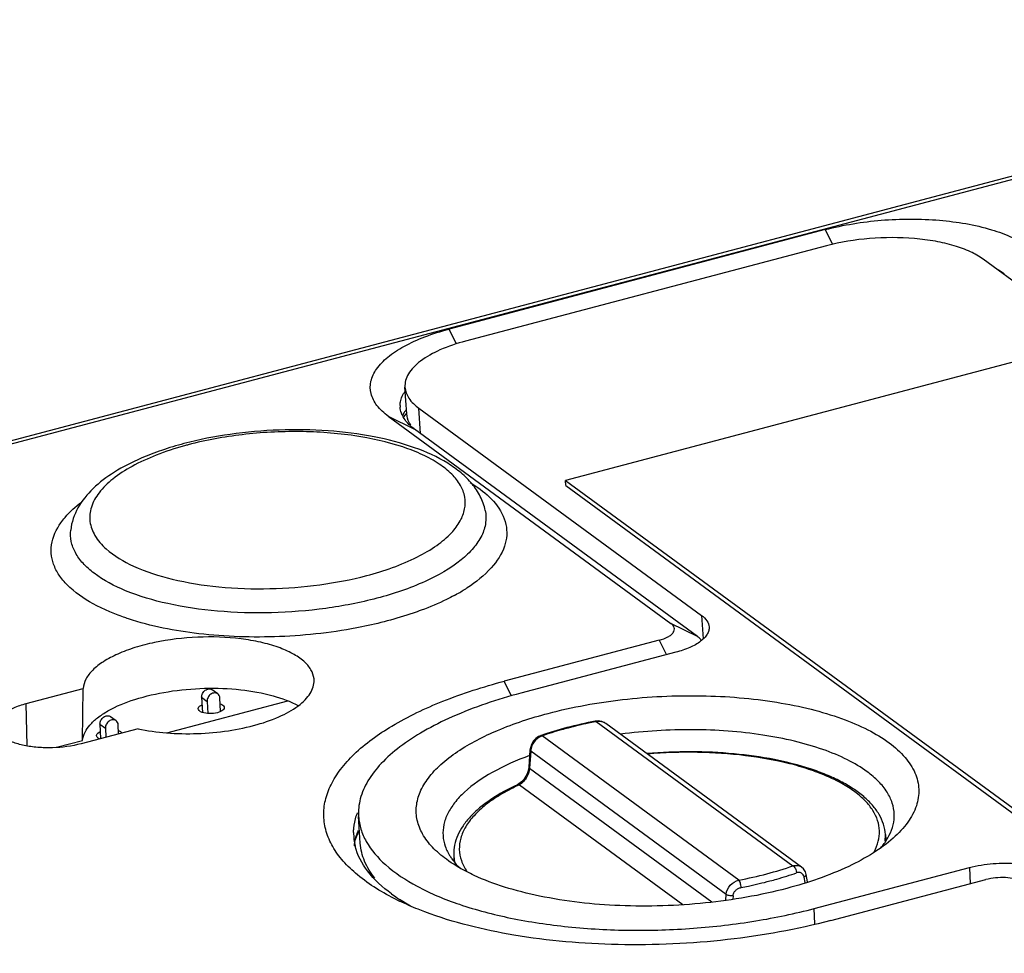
# Model space of a CAD drawing. Header units: inches. Extents: x 0 to 17, y 0 to 11.
# Tile 9 of 23: x 9.921 to 10.592, y 3.756 to 4.391. Entities that reach past the tile are written whole.
import ezdxf

# ---------------------------------------------------------------- set-up
doc = ezdxf.new("R2010")
doc.units = ezdxf.units.IN
doc.header["$LTSCALE"] = 0.935
doc.header["$MEASUREMENT"] = 0
doc.layers.get('0').update_dxf_attribs({"linetype": 'CONTINUOUS'})
doc.layers.add('1', color=7, linetype='CONTINUOUS')

msp = doc.modelspace()

# ---------------------------------------------------------------- linework, layer by layer
at = {"color": 7, "linetype": 'Continuous'}
for p, q in [((10.47055, 4.23752), (10.22483, 4.17258)), ((11.20313, 3.76954), (10.57715, 4.22842)), ((10.63909, 4.1692), (10.29297, 4.07773)), ((10.18478, 4.12301), (10.18357, 4.14119)), ((10.1941, 4.10968), (10.19298, 4.12689)), ((10.19298, 4.12689), (10.38545, 3.9858)), ((10.29314, 4.07416), (10.29297, 4.07773)), ((10.29297, 4.07773), (10.76013, 3.73529)), ((10.29314, 4.07416), (10.76029, 3.73171)), ((10.38545, 3.9858), (10.38648, 3.96992)), ((10.36793, 3.96067), (10.26234, 3.93277)), ((10.04513, 3.93001), (10.04561, 3.91977)), ((10.04513, 3.93001), (10.04887, 3.92727)), ((10.0561, 3.93238), (10.05236, 3.93512)), ((10.05796, 3.92036), (10.05752, 3.92956)), ((10.04887, 3.92727), (10.04926, 3.919)), ((9.98688, 3.91409), (9.98314, 3.91683)), ((10.05804, 3.92032), (10.05587, 3.91955)), ((9.97591, 3.91172), (9.97637, 3.90192)), ((9.97591, 3.91172), (9.97964, 3.90898)), ((9.97964, 3.90898), (9.97993, 3.90286)), ((9.98859, 3.90515), (9.9883, 3.91126)), ((10.31315, 3.91374), (10.31372, 3.91345)), ((10.31372, 3.91345), (10.31322, 3.91335)), ((10.31372, 3.91345), (10.44768, 3.81524)), ((10.45361, 3.81447), (10.32022, 3.91225)), ((10.41091, 3.80553), (10.27695, 3.90373)), ((10.26869, 3.89412), (10.26782, 3.88239)), ((10.26917, 3.89339), (10.2683, 3.88167)), ((10.40228, 3.79582), (10.26917, 3.89339)), ((10.2683, 3.88167), (10.3924, 3.79069)), ((10.26163, 3.87051), (10.37286, 3.78898)), ((10.15317, 3.83063), (10.15196, 3.84881)), ((10.51059, 3.83215), (10.51068, 3.83661)), ((10.51068, 3.83661), (10.51093, 3.83284)), ((10.21678, 3.82267), (10.2169, 3.81832)), ((10.45361, 3.81447), (10.45367, 3.81443)), ((10.45757, 3.80433), (10.45666, 3.80938)), ((10.46228, 3.7862), (10.56787, 3.81411)), ((10.56787, 3.81411), (10.5683, 3.80304)), ((10.45595, 3.80382), (10.45527, 3.80757)), ((10.40195, 3.79195), (10.40228, 3.79582)), ((10.40692, 3.7948), (10.40672, 3.79258)), ((10.46269, 3.77567), (10.46228, 3.7862))]:
    msp.add_line(p, q, dxfattribs=at)
for points in [[(10.31991, 3.91243), (10.31759, 3.91351), (10.315, 3.9139), (10.31315, 3.91374)], [(10.27582, 3.90387), (10.2745, 3.90328), (10.27259, 3.90192), (10.27096, 3.90011), (10.2697, 3.89796), (10.26892, 3.89563), (10.26869, 3.89412)], [(10.26782, 3.88239), (10.26762, 3.88094), (10.26695, 3.8786), (10.26585, 3.87627), (10.26443, 3.87414), (10.26282, 3.87237), (10.26119, 3.87108), (10.26015, 3.87051)], [(10.45666, 3.80938), (10.45618, 3.81107), (10.45497, 3.81314), (10.45365, 3.8144)]]:
    msp.add_lwpolyline(points, dxfattribs=at)
for centre, radius, start, end in [((10.31594, 3.90627), 0.00732, 54.35188, 58.17756), ((10.27955, 3.89549), 0.00864, 107.51046, 113.90298), ((10.27978, 3.89258), 0.01064, 172.26129, 175.61455), ((10.32714, 3.72895), 0.15598, 114.83328, 115.33894), ((10.45009, 3.80964), 0.00595, 53.93821, 58.64496)]:
    msp.add_arc(centre, radius, start, end, dxfattribs=at)
for points, knots in [([(10.57715, 4.22842), (10.57447, 4.23038), (10.56811, 4.23392), (10.55716, 4.23789), (10.54437, 4.24085), (10.52511, 4.24331), (10.5001, 4.24323), (10.48014, 4.24005), (10.47055, 4.23752)], [0, 0, 0, 0, 0.090923, 0.197646, 0.318241, 0.44962, 0.728516, 1, 1, 1, 1]), ([(10.22483, 4.17258), (10.21889, 4.17101), (10.20817, 4.16744), (10.19628, 4.161), (10.18939, 4.15501), (10.18588, 4.15056), (10.18381, 4.14592), (10.18347, 4.14271), (10.18357, 4.1412)], [0, 0, 0, 0, 0.334201, 0.611872, 0.727496, 0.82839, 0.917484, 1, 1, 1, 1]), ([(10.18357, 4.1412), (10.18366, 4.13991), (10.18422, 4.13727), (10.18694, 4.13201), (10.1904, 4.12879), (10.19298, 4.12689)], [0, 0, 0, 0, 0.2195, 0.453374, 1, 1, 1, 1]), ([(10.1876, 4.1153), (10.18719, 4.1159), (10.18576, 4.11826), (10.18492, 4.121), (10.18478, 4.12301)], [0, 0, 0, 0, 0.265637, 1, 1, 1, 1]), ([(10.38545, 3.9858), (10.38687, 3.98476), (10.38929, 3.98254), (10.39053, 3.97939), (10.39063, 3.97794)], [0, 0, 0, 0, 0.548624, 1, 1, 1, 1]), ([(10.39063, 3.97794), (10.39068, 3.97711), (10.3905, 3.97534), (10.38936, 3.97279), (10.38743, 3.97034), (10.38364, 3.96704), (10.3771, 3.9635), (10.3712, 3.96154), (10.36793, 3.96067)], [0, 0, 0, 0, 0.082506, 0.17159, 0.272486, 0.388079, 0.665771, 1, 1, 1, 1]), ([(10.04513, 3.93001), (10.04509, 3.93092), (10.04556, 3.93283), (10.04713, 3.93466), (10.04877, 3.93554), (10.05006, 3.93582), (10.05131, 3.93571), (10.05205, 3.93535), (10.05236, 3.93512)], [0, 0, 0, 0, 0.257271, 0.524559, 0.653557, 0.775356, 0.889954, 1, 1, 1, 1]), ([(10.0561, 3.93238), (10.05579, 3.93261), (10.05505, 3.93297), (10.0538, 3.93309), (10.05251, 3.9328), (10.05087, 3.93192), (10.0493, 3.93009), (10.04882, 3.92818), (10.04887, 3.92727)], [0, 0, 0, 0, 0.110038, 0.224632, 0.346428, 0.475421, 0.742717, 1, 1, 1, 1]), ([(10.05752, 3.92956), (10.05749, 3.93011), (10.05724, 3.9312), (10.05652, 3.93207), (10.0561, 3.93238)], [0, 0, 0, 0, 0.516525, 1, 1, 1, 1]), ([(10.26234, 3.93277), (10.24644, 3.92857), (10.22383, 3.92107), (10.19679, 3.90762), (10.18047, 3.89706), (10.16751, 3.88576), (10.15813, 3.87385), (10.15259, 3.86144), (10.15169, 3.85286), (10.15196, 3.84881)], [0, 0, 0, 0, 0.334043, 0.480771, 0.612072, 0.727626, 0.828471, 0.917521, 1, 1, 1, 1]), ([(10.28103, 3.91907), (10.29764, 3.92346), (10.33233, 3.92969), (10.38468, 3.93222), (10.42774, 3.92875), (10.4595, 3.92236), (10.4803, 3.91617), (10.49823, 3.90862), (10.51292, 3.89985), (10.52404, 3.89001), (10.53129, 3.87917), (10.53416, 3.86744), (10.53226, 3.85551), (10.52594, 3.84404), (10.51962, 3.83738), (10.51597, 3.83412)], [0, 0, 0, 0, 0.163027, 0.333051, 0.496295, 0.571363, 0.640195, 0.701792, 0.755615, 0.801817, 0.841595, 0.877572, 0.913615, 0.953566, 1, 1, 1, 1]), ([(10.04282, 3.92222), (10.0428, 3.92246), (10.04295, 3.92317), (10.04384, 3.92416), (10.04475, 3.92469), (10.04529, 3.92494)], [0, 0, 0, 0, 0.191506, 0.539424, 1, 1, 1, 1]), ([(10.04553, 3.91973), (10.04515, 3.91987), (10.04402, 3.92034), (10.04285, 3.92137), (10.04282, 3.92222)], [0, 0, 0, 0, 0.327848, 1, 1, 1, 1]), ([(10.05779, 3.92553), (10.05818, 3.92539), (10.0593, 3.92493), (10.06047, 3.92389), (10.06051, 3.92305)], [0, 0, 0, 0, 0.327848, 1, 1, 1, 1]), ([(10.06051, 3.92305), (10.06052, 3.9228), (10.06037, 3.9221), (10.05948, 3.9211), (10.05858, 3.92058), (10.05804, 3.92032)], [0, 0, 0, 0, 0.191506, 0.539424, 1, 1, 1, 1]), ([(9.97591, 3.91172), (9.97586, 3.91263), (9.97634, 3.91453), (9.97791, 3.91636), (9.97955, 3.91724), (9.98084, 3.91753), (9.98209, 3.91741), (9.98283, 3.91706), (9.98314, 3.91683)], [0, 0, 0, 0, 0.257271, 0.524559, 0.653557, 0.775356, 0.889954, 1, 1, 1, 1]), ([(10.05587, 3.91955), (10.05412, 3.91909), (10.05062, 3.91873), (10.0471, 3.91916), (10.04553, 3.91973)], [0, 0, 0, 0, 0.520637, 1, 1, 1, 1]), ([(10.21934, 3.89307), (10.22789, 3.89882), (10.248, 3.90902), (10.26935, 3.91598), (10.28103, 3.91907)], [0, 0, 0, 0, 0.460345, 1, 1, 1, 1]), ([(9.98688, 3.91409), (9.98656, 3.91432), (9.98582, 3.91467), (9.98458, 3.91479), (9.98329, 3.9145), (9.98165, 3.91362), (9.98007, 3.91179), (9.9796, 3.90989), (9.97964, 3.90898)], [0, 0, 0, 0, 0.110038, 0.224632, 0.346428, 0.475421, 0.742717, 1, 1, 1, 1]), ([(9.9883, 3.91126), (9.98827, 3.91182), (9.98802, 3.91291), (9.9873, 3.91378), (9.98688, 3.91409)], [0, 0, 0, 0, 0.516525, 1, 1, 1, 1]), ([(10.31315, 3.91374), (10.30664, 3.9125), (10.29406, 3.90968), (10.28172, 3.90594), (10.27582, 3.90387)], [0, 0, 0, 0, 0.514475, 1, 1, 1, 1]), ([(10.2946, 3.90912), (10.29308, 3.90872), (10.28714, 3.90709), (10.28127, 3.90524), (10.27695, 3.90373)], [0, 0, 0, 0, 0.256449, 1, 1, 1, 1]), ([(10.31322, 3.91335), (10.31163, 3.91305), (10.30539, 3.91179), (10.29919, 3.91034), (10.2946, 3.90912)], [0, 0, 0, 0, 0.254496, 1, 1, 1, 1]), ([(10.3198, 3.9125), (10.31894, 3.91303), (10.31692, 3.91377), (10.31477, 3.91368), (10.31372, 3.91345)], [0, 0, 0, 0, 0.482422, 1, 1, 1, 1]), ([(9.97359, 3.90392), (9.97358, 3.90417), (9.97373, 3.90487), (9.97462, 3.90587), (9.97553, 3.90639), (9.97606, 3.90665)], [0, 0, 0, 0, 0.191506, 0.539424, 1, 1, 1, 1]), ([(9.97564, 3.90171), (9.97534, 3.90185), (9.97445, 3.90231), (9.97362, 3.90322), (9.97359, 3.90392)], [0, 0, 0, 0, 0.317493, 1, 1, 1, 1]), ([(9.98857, 3.90724), (9.98883, 3.90715), (9.98968, 3.90679), (9.99051, 3.90627), (9.9909, 3.90575)], [0, 0, 0, 0, 0.29553, 1, 1, 1, 1]), ([(10.27605, 3.90339), (10.27426, 3.9026), (10.27113, 3.89984), (10.26951, 3.89602), (10.26923, 3.89401)], [0, 0, 0, 0, 0.490761, 1, 1, 1, 1]), ([(10.27695, 3.90373), (10.27677, 3.90382), (10.2764, 3.90396), (10.27599, 3.90393), (10.27581, 3.90387)], [0, 0, 0, 0, 0.516879, 1, 1, 1, 1]), ([(10.49826, 3.87934), (10.49403, 3.88244), (10.48427, 3.88817), (10.4676, 3.89502), (10.44828, 3.90057), (10.41884, 3.90621), (10.37912, 3.909), (10.34672, 3.90704), (10.33041, 3.90492)], [0, 0, 0, 0, 0.090956, 0.195247, 0.311852, 0.438962, 0.714664, 1, 1, 1, 1]), ([(10.21176, 3.8197), (10.20835, 3.8222), (10.20227, 3.82738), (10.19533, 3.8364), (10.19143, 3.84604), (10.19085, 3.85606), (10.19361, 3.86604), (10.19947, 3.8757), (10.20821, 3.88494), (10.21537, 3.8904), (10.21934, 3.89307)], [0, 0, 0, 0, 0.138904, 0.260764, 0.370406, 0.475355, 0.584442, 0.705337, 0.843046, 1, 1, 1, 1]), ([(10.26837, 3.89034), (10.25963, 3.88714), (10.24397, 3.88029), (10.22696, 3.86882), (10.21736, 3.85867), (10.21251, 3.8512), (10.20973, 3.84353), (10.20932, 3.83831), (10.20949, 3.83581)], [0, 0, 0, 0, 0.327861, 0.600186, 0.715483, 0.818365, 0.911727, 1, 1, 1, 1]), ([(10.26917, 3.89339), (10.26909, 3.89345), (10.26887, 3.89363), (10.26868, 3.89392), (10.2687, 3.89412)], [0, 0, 0, 0, 0.314315, 1, 1, 1, 1]), ([(10.51068, 3.83661), (10.51052, 3.83896), (10.50961, 3.84371), (10.50654, 3.85046), (10.50193, 3.8568), (10.4959, 3.86268), (10.48856, 3.8681), (10.47996, 3.87306), (10.47021, 3.87753), (10.4553, 3.88297), (10.43435, 3.88822), (10.4071, 3.89202), (10.37807, 3.89335), (10.3583, 3.89256), (10.34835, 3.89173)], [0, 0, 0, 0, 0.038364, 0.077975, 0.12001, 0.165368, 0.214732, 0.268485, 0.326752, 0.389453, 0.526982, 0.677798, 0.837255, 1, 1, 1, 1]), ([(10.50307, 3.8249), (10.50426, 3.82714), (10.50613, 3.83175), (10.50697, 3.83908), (10.50566, 3.84633), (10.50227, 3.85329), (10.49694, 3.85986), (10.48977, 3.866), (10.48087, 3.87165), (10.47036, 3.87675), (10.45837, 3.88124), (10.44007, 3.88648), (10.41469, 3.89095), (10.38234, 3.89308), (10.36006, 3.89234), (10.3488, 3.89141)], [0, 0, 0, 0, 0.039413, 0.076377, 0.113213, 0.15227, 0.19543, 0.243904, 0.298302, 0.358775, 0.425136, 0.496956, 0.654304, 0.82453, 1, 1, 1, 1]), ([(10.2683, 3.88167), (10.26812, 3.8793), (10.26686, 3.87584), (10.26412, 3.87231), (10.26247, 3.87098), (10.26163, 3.87051)], [0, 0, 0, 0, 0.532581, 0.784606, 1, 1, 1, 1]), ([(10.26782, 3.88239), (10.26782, 3.88233), (10.26786, 3.88203), (10.2681, 3.8818), (10.2683, 3.88167)], [0, 0, 0, 0, 0.205627, 1, 1, 1, 1]), ([(10.51669, 3.85038), (10.51662, 3.85297), (10.51566, 3.85832), (10.51192, 3.86593), (10.50601, 3.87311), (10.50103, 3.87731), (10.49826, 3.87934)], [0, 0, 0, 0, 0.219222, 0.451937, 0.709825, 1, 1, 1, 1]), ([(10.26015, 3.8705), (10.2538, 3.86757), (10.24485, 3.86273), (10.23442, 3.85496), (10.2281, 3.84905), (10.22305, 3.84283), (10.21936, 3.83631), (10.21714, 3.82956), (10.21671, 3.82493), (10.21678, 3.82267)], [0, 0, 0, 0, 0.30826, 0.445623, 0.572148, 0.688853, 0.797486, 0.900237, 1, 1, 1, 1]), ([(10.26039, 3.86992), (10.25632, 3.868), (10.24875, 3.864), (10.23869, 3.85719), (10.23066, 3.84994), (10.22479, 3.84235), (10.22122, 3.83447), (10.22013, 3.82643), (10.22162, 3.81849), (10.22414, 3.81369), (10.22569, 3.8114)], [0, 0, 0, 0, 0.172927, 0.328229, 0.465787, 0.586855, 0.694586, 0.794446, 0.89376, 1, 1, 1, 1]), ([(10.26015, 3.8705), (10.26038, 3.87061), (10.26089, 3.87071), (10.26139, 3.8706), (10.26163, 3.87051)], [0, 0, 0, 0, 0.492924, 1, 1, 1, 1]), ([(10.15196, 3.84881), (10.15215, 3.84592), (10.15327, 3.84003), (10.15845, 3.82827), (10.16515, 3.82066), (10.17026, 3.8161)], [0, 0, 0, 0, 0.226561, 0.463904, 1, 1, 1, 1]), ([(10.51328, 3.83606), (10.51443, 3.83833), (10.51621, 3.843), (10.51676, 3.84798), (10.51669, 3.85038)], [0, 0, 0, 0, 0.514537, 1, 1, 1, 1]), ([(10.20949, 3.83581), (10.20966, 3.83335), (10.21072, 3.8283), (10.21305, 3.82371), (10.21448, 3.82151)], [0, 0, 0, 0, 0.484755, 1, 1, 1, 1]), ([(10.50767, 3.82763), (10.50823, 3.82831), (10.51033, 3.83096), (10.51216, 3.83383), (10.51328, 3.83606)], [0, 0, 0, 0, 0.262273, 1, 1, 1, 1]), ([(10.16308, 3.80676), (10.16026, 3.81033), (10.15559, 3.81783), (10.15345, 3.82647), (10.15317, 3.83063)], [0, 0, 0, 0, 0.521858, 1, 1, 1, 1]), ([(10.51597, 3.83412), (10.51178, 3.8304), (10.50204, 3.8233), (10.47831, 3.81058), (10.45799, 3.8037), (10.4436, 3.7999)], [0, 0, 0, 0, 0.208361, 0.446189, 1, 1, 1, 1]), ([(10.21448, 3.82151), (10.21494, 3.82079), (10.21698, 3.81786), (10.21939, 3.81519), (10.22136, 3.81331)], [0, 0, 0, 0, 0.237937, 1, 1, 1, 1]), ([(10.21678, 3.82267), (10.21679, 3.82221), (10.21689, 3.82038), (10.21719, 3.81856), (10.21752, 3.81722)], [0, 0, 0, 0, 0.249012, 1, 1, 1, 1]), ([(10.17026, 3.8161), (10.17677, 3.8103), (10.193, 3.79974), (10.22188, 3.78784), (10.25648, 3.77881), (10.29541, 3.77305), (10.33709, 3.77079), (10.37982, 3.77214), (10.42183, 3.77704), (10.44914, 3.78273), (10.46228, 3.7862)], [0, 0, 0, 0, 0.086595, 0.190222, 0.309348, 0.440806, 0.580424, 0.723459, 0.864935, 1, 1, 1, 1]), ([(10.23072, 3.80874), (10.22895, 3.80956), (10.22238, 3.81276), (10.21608, 3.81653), (10.21176, 3.8197)], [0, 0, 0, 0, 0.266919, 1, 1, 1, 1]), ([(10.41091, 3.80553), (10.41733, 3.80675), (10.42972, 3.80953), (10.44187, 3.81321), (10.44768, 3.81524)], [0, 0, 0, 0, 0.514969, 1, 1, 1, 1]), ([(10.44768, 3.81524), (10.44862, 3.81554), (10.45055, 3.81579), (10.45242, 3.81519), (10.45319, 3.81472)], [0, 0, 0, 0, 0.52265, 1, 1, 1, 1]), ([(10.44768, 3.81524), (10.44801, 3.81507), (10.44867, 3.8145), (10.4497, 3.81296), (10.45015, 3.81149), (10.4502, 3.8105)], [0, 0, 0, 0, 0.200937, 0.463185, 1, 1, 1, 1]), ([(10.56787, 3.81411), (10.57315, 3.8155), (10.58413, 3.81726), (10.60029, 3.81729), (10.61303, 3.81521), (10.62153, 3.81213), (10.62503, 3.81018), (10.6265, 3.8091)], [0, 0, 0, 0, 0.271586, 0.55056, 0.802279, 0.909064, 1, 1, 1, 1]), ([(10.4436, 3.7999), (10.42546, 3.79511), (10.3876, 3.78859), (10.33092, 3.78679), (10.28493, 3.79185), (10.25202, 3.80018), (10.2374, 3.80565), (10.23072, 3.80874)], [0, 0, 0, 0, 0.260012, 0.530031, 0.784191, 0.898066, 1, 1, 1, 1]), ([(10.43206, 3.80496), (10.43363, 3.80538), (10.43973, 3.80705), (10.44577, 3.80895), (10.4502, 3.8105)], [0, 0, 0, 0, 0.256449, 1, 1, 1, 1]), ([(10.45527, 3.80757), (10.45516, 3.80816), (10.45477, 3.80926), (10.45352, 3.81046), (10.45187, 3.8109), (10.45075, 3.81069), (10.4502, 3.8105)], [0, 0, 0, 0, 0.26544, 0.505008, 0.742253, 1, 1, 1, 1]), ([(10.45527, 3.80757), (10.45548, 3.80769), (10.45587, 3.80794), (10.45635, 3.80838), (10.45665, 3.80887), (10.45669, 3.80922), (10.45666, 3.80938)], [0, 0, 0, 0, 0.302235, 0.574566, 0.804796, 1, 1, 1, 1]), ([(10.40228, 3.79582), (10.40246, 3.79808), (10.40456, 3.80249), (10.40869, 3.80504), (10.41091, 3.80553)], [0, 0, 0, 0, 0.499152, 1, 1, 1, 1]), ([(10.41242, 3.80052), (10.41237, 3.80151), (10.41211, 3.80296), (10.41151, 3.80462), (10.41112, 3.8053), (10.41091, 3.80553)], [0, 0, 0, 0, 0.563827, 0.823162, 1, 1, 1, 1]), ([(10.41242, 3.80052), (10.4141, 3.80084), (10.42068, 3.80215), (10.42723, 3.80368), (10.43206, 3.80496)], [0, 0, 0, 0, 0.254583, 1, 1, 1, 1]), ([(10.40692, 3.7948), (10.40603, 3.79476), (10.40473, 3.79486), (10.40318, 3.79531), (10.40253, 3.79563), (10.40228, 3.79582)], [0, 0, 0, 0, 0.554329, 0.802498, 1, 1, 1, 1]), ([(10.40692, 3.7948), (10.40698, 3.79548), (10.40738, 3.79686), (10.40864, 3.7986), (10.41037, 3.7999), (10.41173, 3.80038), (10.41242, 3.80052)], [0, 0, 0, 0, 0.243419, 0.495974, 0.750818, 1, 1, 1, 1])]:
    msp.add_open_spline(points, degree=3, knots=knots, dxfattribs=at)
at = {"layer": '1', "color": 7, "linetype": 'Continuous'}
for p, q in [((9.44207, 3.97985), (10.99959, 4.39147)), ((9.44625, 3.9787), (11.00377, 4.39031)), ((10.46973, 4.24848), (10.21362, 4.1808)), ((10.46973, 4.24848), (10.4747, 4.23838)), ((10.58774, 4.22121), (10.59163, 4.21866)), ((10.21867, 4.17055), (10.21362, 4.1808)), ((10.18306, 4.12392), (10.1819, 4.12189)), ((10.18226, 4.12039), (10.18442, 4.123)), ((10.18424, 4.12561), (10.18414, 4.12548)), ((10.17222, 4.1214), (10.36468, 3.98032)), ((10.17222, 4.1214), (10.19016, 4.11257)), ((10.38263, 3.97148), (10.19016, 4.11257)), ((9.98257, 3.98821), (9.97367, 3.99237)), ((10.38263, 3.97148), (10.36468, 3.98032)), ((10.35672, 3.96889), (10.25113, 3.94099)), ((10.35672, 3.96889), (10.36159, 3.959)), ((9.92573, 3.92581), (9.96442, 3.93604)), ((9.9641, 3.90072), (9.96442, 3.93604)), ((10.25614, 3.93082), (10.25113, 3.94099)), ((9.92632, 3.89693), (9.92573, 3.92581)), ((10.02149, 3.90586), (10.10384, 3.92763)), ((10.0018, 3.90864), (9.9631, 3.89841)), ((9.94624, 3.896), (9.9641, 3.90072)), ((10.4735, 3.77799), (10.57909, 3.80589)), ((10.18743, 3.78789), (10.17989, 3.7924))]:
    msp.add_line(p, q, dxfattribs=at)
for centre, radius, start, end in [((10.19456, 4.12854), 0.01432, 179.4148, 183.63629), ((10.20419, 4.11037), 0.02511, 143.00389, 147.34695), ((10.19809, 4.12979), 0.01808, 204.79241, 210.3019), ((10.09391, 3.883), 0.2265, 104.80204, 105.46971), ((10.15827, 4.1089), 0.12432, 300.23134, 301.93901), ((10.16252, 4.10205), 0.11626, 301.94638, 302.99929), ((10.15239, 4.11899), 0.13599, 298.38986, 300.22823), ((10.19265, 3.83623), 0.04424, 159.90342, 162.85325), ((10.18637, 3.83772), 0.03779, 179.49395, 193.98644), ((10.19091, 3.82288), 0.04256, 160.96871, 167.31262), ((10.19421, 3.82176), 0.04604, 157.6681, 160.99873), ((10.18998, 3.82025), 0.04214, 154.22276, 156.23361), ((10.19173, 3.81941), 0.04408, 153.11844, 154.2288), ((10.18073, 3.82349), 0.03232, 166.19031, 170.42588), ((10.18891, 3.82337), 0.0405, 167.36444, 168.08005), ((10.23991, 3.88579), 0.11102, 233.78197, 236.37367), ((10.25975, 3.95774), 0.18469, 243.72549, 244.32882), ((10.24485, 3.89313), 0.11986, 236.35149, 237.1841)]:
    msp.add_arc(centre, radius, start, end, dxfattribs=at)
for points, knots in [([(10.46973, 4.24848), (10.48219, 4.25177), (10.50815, 4.25592), (10.54635, 4.25601), (10.57645, 4.25109), (10.59655, 4.2438), (10.60482, 4.2392), (10.6083, 4.23665)], [0, 0, 0, 0, 0.271573, 0.550559, 0.802289, 0.909048, 1, 1, 1, 1]), ([(10.17222, 4.1214), (10.16934, 4.12351), (10.16439, 4.12797), (10.15983, 4.13645), (10.15977, 4.14565), (10.16415, 4.1544), (10.17214, 4.16241), (10.18336, 4.16967), (10.19749, 4.176), (10.208, 4.17931), (10.21362, 4.1808)], [0, 0, 0, 0, 0.113295, 0.208155, 0.296474, 0.393624, 0.510488, 0.651235, 0.815501, 1, 1, 1, 1]), ([(10.18024, 4.12868), (10.18025, 4.12951), (10.18059, 4.13302), (10.18217, 4.13633), (10.1837, 4.13853)], [0, 0, 0, 0, 0.235567, 1, 1, 1, 1]), ([(10.18168, 4.12221), (10.18147, 4.12264), (10.18076, 4.12438), (10.18036, 4.12624), (10.18027, 4.12763)], [0, 0, 0, 0, 0.257378, 1, 1, 1, 1]), ([(10.19016, 4.11257), (10.18933, 4.11317), (10.18641, 4.11549), (10.18384, 4.11833), (10.18248, 4.12067)], [0, 0, 0, 0, 0.274735, 1, 1, 1, 1]), ([(10.23822, 4.05731), (10.23753, 4.0606), (10.23523, 4.06703), (10.22946, 4.07563), (10.22183, 4.08316), (10.20907, 4.09222), (10.18919, 4.10111), (10.16165, 4.10823), (10.13066, 4.11211), (10.09782, 4.11262), (10.06495, 4.10974), (10.04345, 4.10552), (10.03311, 4.10279)], [0, 0, 0, 0, 0.044544, 0.089469, 0.136348, 0.186059, 0.296469, 0.422968, 0.56266, 0.709981, 0.858071, 1, 1, 1, 1]), ([(10.21524, 4.04209), (10.21751, 4.04451), (10.22136, 4.0495), (10.22468, 4.05797), (10.22475, 4.06663), (10.22152, 4.07493), (10.21534, 4.08257), (10.2065, 4.0895), (10.19519, 4.09565), (10.17621, 4.10302), (10.1481, 4.10914), (10.11134, 4.11178), (10.07325, 4.10974), (10.04809, 4.10516), (10.03604, 4.10198)], [0, 0, 0, 0, 0.043129, 0.080857, 0.116161, 0.152841, 0.194211, 0.242274, 0.297828, 0.360814, 0.506051, 0.669198, 0.838155, 1, 1, 1, 1]), ([(10.03311, 4.10279), (10.02799, 4.10143), (10.01812, 4.09848), (10.0021, 4.09236), (9.98604, 4.08419), (9.97111, 4.07304), (9.96021, 4.05977), (9.95655, 4.04919), (9.95597, 4.04393)], [0, 0, 0, 0, 0.155296, 0.301871, 0.502765, 0.681911, 0.844725, 1, 1, 1, 1]), ([(10.03349, 4.10129), (10.02697, 4.09949), (10.01476, 4.09551), (9.99827, 4.08803), (9.98499, 4.07954), (9.97528, 4.07023), (9.96948, 4.06016), (9.96833, 4.0495), (9.97218, 4.03929), (9.97713, 4.03376), (9.98005, 4.03115)], [0, 0, 0, 0, 0.184122, 0.348882, 0.491456, 0.61139, 0.711829, 0.801408, 0.893425, 1, 1, 1, 1]), ([(10.22795, 4.07626), (10.2297, 4.0752), (10.23597, 4.07113), (10.24172, 4.06616), (10.24513, 4.06195)], [0, 0, 0, 0, 0.274557, 1, 1, 1, 1]), ([(9.94934, 4.0489), (9.95021, 4.05014), (9.9543, 4.05538), (9.95928, 4.05986), (9.96334, 4.06297)], [0, 0, 0, 0, 0.229616, 1, 1, 1, 1]), ([(10.23822, 4.05731), (10.2388, 4.05452), (10.23898, 4.04853), (10.23602, 4.03963), (10.23012, 4.03108), (10.21783, 4.01952), (10.19575, 4.00717), (10.17569, 4.00043), (10.16448, 3.99747)], [0, 0, 0, 0, 0.083258, 0.170926, 0.269734, 0.383704, 0.661263, 1, 1, 1, 1]), ([(10.24513, 4.06195), (10.24847, 4.05783), (10.2524, 4.05067), (10.25316, 4.04028), (10.25096, 4.02966), (10.2421, 4.01644), (10.23184, 4.00845), (10.22584, 4.00455)], [0, 0, 0, 0, 0.228547, 0.334949, 0.444, 0.691051, 1, 1, 1, 1]), ([(9.97367, 3.99237), (9.96716, 3.99574), (9.95822, 4.00143), (9.9492, 4.01115), (9.94483, 4.01845), (9.9426, 4.02611), (9.94263, 4.03681), (9.94618, 4.04443), (9.94934, 4.0489)], [0, 0, 0, 0, 0.308463, 0.438472, 0.55534, 0.663709, 0.769863, 1, 1, 1, 1]), ([(10.16448, 3.99747), (10.15304, 3.99445), (10.12919, 3.98985), (10.09277, 3.98695), (10.05665, 3.98796), (10.02324, 3.99281), (9.99477, 4.00113), (9.97537, 4.01112), (9.96441, 4.02079), (9.95896, 4.02814), (9.95594, 4.03597), (9.95569, 4.04135), (9.95597, 4.04393)], [0, 0, 0, 0, 0.152237, 0.311713, 0.469371, 0.616303, 0.744863, 0.849979, 0.893582, 0.931963, 0.966657, 1, 1, 1, 1]), ([(10.1575, 4.01294), (10.16934, 4.01607), (10.18595, 4.02179), (10.20484, 4.03275), (10.21224, 4.03888), (10.21524, 4.04209)], [0, 0, 0, 0, 0.562543, 0.798184, 1, 1, 1, 1]), ([(9.98005, 4.03115), (9.98556, 4.02623), (10.00021, 4.01776), (10.02636, 4.00944), (10.05766, 4.00449), (10.08004, 4.00375), (10.09165, 4.00401)], [0, 0, 0, 0, 0.189471, 0.426587, 0.701956, 1, 1, 1, 1]), ([(10.09165, 4.00401), (10.103, 4.00426), (10.12517, 4.00598), (10.14702, 4.01017), (10.1575, 4.01294)], [0, 0, 0, 0, 0.511567, 1, 1, 1, 1]), ([(10.21705, 3.99935), (10.21535, 3.99843), (10.20808, 3.99469), (10.20053, 3.9915), (10.19468, 3.98932)], [0, 0, 0, 0, 0.237016, 1, 1, 1, 1]), ([(10.19468, 3.98932), (10.19284, 3.98863), (10.1852, 3.9859), (10.17741, 3.98357), (10.17146, 3.982)], [0, 0, 0, 0, 0.2418, 1, 1, 1, 1]), ([(9.99523, 3.98348), (9.99413, 3.98385), (9.98986, 3.98529), (9.98565, 3.98691), (9.98257, 3.98821)], [0, 0, 0, 0, 0.257735, 1, 1, 1, 1]), ([(10.0982, 3.97137), (10.07986, 3.97063), (10.04506, 3.97173), (10.01075, 3.97839), (9.99523, 3.98348)], [0, 0, 0, 0, 0.529207, 1, 1, 1, 1]), ([(10.17146, 3.982), (10.16574, 3.98048), (10.14166, 3.97493), (10.11697, 3.97212), (10.0982, 3.97137)], [0, 0, 0, 0, 0.239728, 1, 1, 1, 1]), ([(10.35672, 3.96889), (10.35876, 3.96943), (10.3616, 3.97043), (10.3647, 3.97243), (10.36623, 3.97397), (10.36708, 3.97565), (10.36706, 3.97812), (10.36569, 3.97958), (10.36468, 3.98032)], [0, 0, 0, 0, 0.349469, 0.490728, 0.607985, 0.705513, 0.794155, 1, 1, 1, 1]), ([(10.12165, 3.9427), (10.12142, 3.94485), (10.11975, 3.94941), (10.11447, 3.95521), (10.10675, 3.96026), (10.09682, 3.9645), (10.08499, 3.96781), (10.06673, 3.9709), (10.04238, 3.9717), (10.01814, 3.96882), (10.00007, 3.9642), (9.98838, 3.95989), (9.97863, 3.95482), (9.97113, 3.94912), (9.9661, 3.94292), (9.96457, 3.93822), (9.96442, 3.93604)], [0, 0, 0, 0, 0.036042, 0.078026, 0.128706, 0.188699, 0.257299, 0.332976, 0.496924, 0.661503, 0.737928, 0.807512, 0.868644, 0.920483, 0.96347, 1, 1, 1, 1]), ([(10.38557, 3.96868), (10.38537, 3.96893), (10.3845, 3.96997), (10.38346, 3.97086), (10.38263, 3.97148)], [0, 0, 0, 0, 0.233272, 1, 1, 1, 1]), ([(10.0018, 3.90864), (10.00819, 3.90725), (10.02166, 3.90538), (10.0423, 3.90497), (10.063, 3.90684), (10.08231, 3.91085), (10.09886, 3.91671), (10.11015, 3.92317), (10.11659, 3.92912), (10.1198, 3.93353), (10.12161, 3.9381), (10.12181, 3.94123), (10.12165, 3.9427)], [0, 0, 0, 0, 0.145365, 0.301053, 0.457806, 0.606233, 0.737941, 0.846849, 0.892145, 0.931777, 0.967013, 1, 1, 1, 1]), ([(9.9641, 3.90072), (9.9645, 3.90455), (9.96779, 3.91044), (9.97448, 3.91649), (9.98445, 3.92299), (10.00052, 3.92945), (10.02274, 3.93448), (10.047, 3.93667), (10.07104, 3.93582), (10.09265, 3.93203), (10.10562, 3.92727), (10.11104, 3.92423)], [0, 0, 0, 0, 0.071711, 0.116641, 0.168609, 0.292471, 0.437177, 0.592149, 0.74517, 0.884323, 1, 1, 1, 1]), ([(10.178, 3.79214), (10.16853, 3.79681), (10.15543, 3.80467), (10.14151, 3.81791), (10.13419, 3.82789), (10.12958, 3.83837), (10.12782, 3.84919), (10.12898, 3.86013), (10.13301, 3.87097), (10.13975, 3.88156), (10.15289, 3.89598), (10.17603, 3.91247), (10.21069, 3.92885), (10.23696, 3.93724), (10.25113, 3.94099)], [0, 0, 0, 0, 0.130923, 0.186844, 0.237216, 0.283411, 0.327406, 0.371585, 0.418297, 0.469429, 0.526264, 0.659193, 0.818237, 1, 1, 1, 1]), ([(9.90508, 3.91064), (9.9051, 3.91218), (9.90644, 3.91566), (9.91097, 3.91977), (9.91759, 3.92331), (9.92284, 3.92505), (9.92573, 3.92581)], [0, 0, 0, 0, 0.171234, 0.389306, 0.667697, 1, 1, 1, 1]), ([(9.9631, 3.89841), (9.95673, 3.89673), (9.94677, 3.89544), (9.9337, 3.89573), (9.92452, 3.89698), (9.91661, 3.89918), (9.91043, 3.90219), (9.9062, 3.90593), (9.90507, 3.90919), (9.90508, 3.91064)], [0, 0, 0, 0, 0.308644, 0.465335, 0.612131, 0.741585, 0.848577, 0.932251, 1, 1, 1, 1]), ([(10.14858, 3.83806), (10.14859, 3.83899), (10.14877, 3.84278), (10.14953, 3.84654), (10.15037, 3.84927)], [0, 0, 0, 0, 0.246239, 1, 1, 1, 1]), ([(10.14935, 3.8312), (10.14947, 3.8317), (10.15002, 3.83375), (10.15077, 3.83575), (10.15142, 3.83723)], [0, 0, 0, 0, 0.241349, 1, 1, 1, 1]), ([(10.17432, 3.79623), (10.16828, 3.80065), (10.1579, 3.80997), (10.15122, 3.82251), (10.1497, 3.82859)], [0, 0, 0, 0, 0.544347, 1, 1, 1, 1]), ([(10.60379, 3.80476), (10.60218, 3.80554), (10.59838, 3.80668), (10.59006, 3.80764), (10.58338, 3.80702), (10.57909, 3.80589)], [0, 0, 0, 0, 0.214295, 0.468709, 1, 1, 1, 1]), ([(10.19712, 3.7839), (10.1956, 3.78447), (10.18973, 3.78675), (10.18395, 3.78926), (10.17974, 3.79128)], [0, 0, 0, 0, 0.258094, 1, 1, 1, 1]), ([(10.4735, 3.77799), (10.45044, 3.77189), (10.4023, 3.76331), (10.32969, 3.75999), (10.26028, 3.76594), (10.21661, 3.77656), (10.19712, 3.7839)], [0, 0, 0, 0, 0.255528, 0.521857, 0.776799, 1, 1, 1, 1])]:
    msp.add_open_spline(points, degree=3, knots=knots, dxfattribs=at)

doc.saveas('drawing.dxf')
